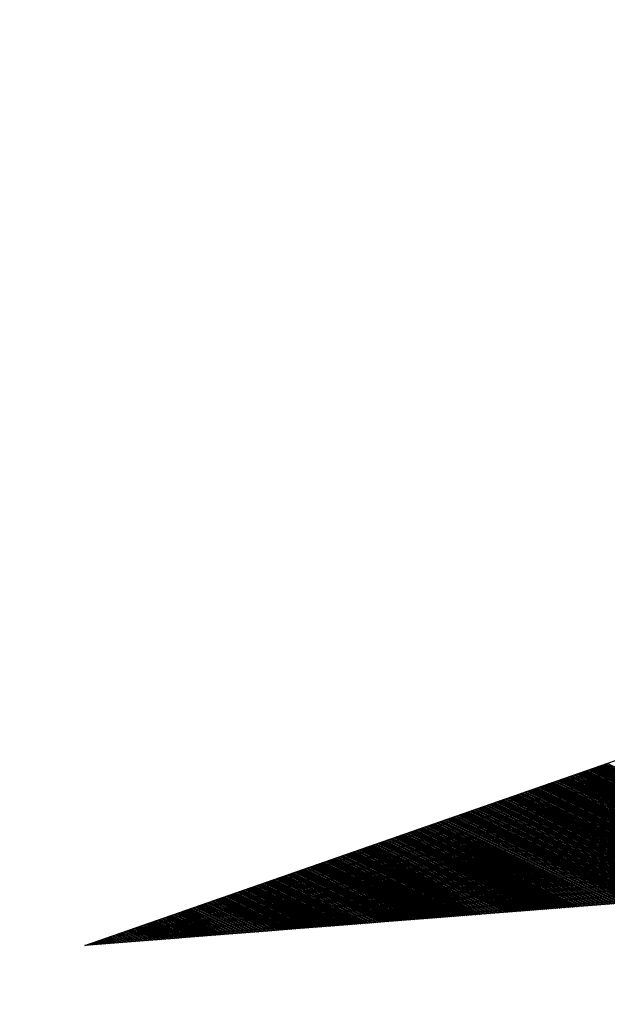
# Model space of a CAD drawing. Extents: x 447045 to 447634, y 442020 to 443192.
# Tile 20 of 24: x 447245.92 to 447249.27, y 443082.31 to 443087.94. Entities that reach past the tile are written whole.
import ezdxf

# ---------------------------------------------------------------- set-up
doc = ezdxf.new("R2010")
doc.units = 0
doc.header["$LTSCALE"] = 2
doc.header["$MEASUREMENT"] = 0
doc.linetypes.add('AUSGEZOGEN', pattern=[0])
doc.layers.get('0').update_dxf_attribs({"linetype": 'AUSGEZOGEN'})
for name, color, linetype in [('FBR', 8, 'CONTINUOUS'), ('GEF', 7, 'CONTINUOUS'), ('SCHLITZRINNE', 8, 'AUSGEZOGEN')]:
    doc.layers.add(name, color=color, linetype=linetype)

# ---------------------------------------------------------------- blocks, each defined once
blk = doc.blocks.new('*X5')
at = {"color": 0}
for p, q in [((725.8266378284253, 192.4825092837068), (726.9539871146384, 193.6098585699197)), ((725.8266378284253, 192.4736704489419), (726.9508338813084, 193.5978665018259)), ((725.8266378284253, 192.464831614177), (726.9476806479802, 193.5858744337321)), ((725.8266378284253, 192.4559927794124), (726.9445274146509, 193.573882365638)), ((725.8266378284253, 192.4471539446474), (726.9413741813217, 193.561890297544)), ((725.8266378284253, 192.4383151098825), (726.9382209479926, 193.5498982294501)), ((725.8266378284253, 192.4294762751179), (726.9350677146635, 193.5379061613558)), ((725.8266378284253, 192.420637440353), (726.931914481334, 193.5259140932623)), ((725.8266378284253, 192.4117986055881), (726.9287612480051, 193.513922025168)), ((725.8266378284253, 192.4029597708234), (726.925608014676, 193.5019299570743)), ((725.8266378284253, 192.3941209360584), (726.9224547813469, 193.4899378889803)), ((725.8266378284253, 192.3852821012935), (726.9193015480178, 193.4779458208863)), ((725.8266378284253, 192.3764432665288), (726.9161483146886, 193.4659537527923)), ((725.8266378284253, 192.3676044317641), (726.9129950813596, 193.4539616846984)), ((725.8266378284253, 192.3587655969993), (726.9098418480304, 193.4419696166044)), ((725.8266378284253, 192.3499267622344), (726.9066886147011, 193.4299775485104)), ((725.8266378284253, 192.3410879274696), (726.9035353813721, 193.4179854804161)), ((725.8266378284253, 192.3322490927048), (726.900382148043, 193.4059934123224)), ((725.8266378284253, 192.3234102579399), (726.8972289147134, 193.3940013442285)), ((725.8266378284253, 192.314571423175), (726.8940756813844, 193.3820092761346)), ((725.8266378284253, 192.3057325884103), (726.8909224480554, 193.3700172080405)), ((725.8266378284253, 192.2968937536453), (726.8877692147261, 193.3580251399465)), ((725.8266378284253, 192.2880549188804), (726.8846159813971, 193.3460330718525)), ((725.8266378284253, 192.2792160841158), (726.8814627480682, 193.3340410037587)), ((725.8266378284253, 192.2703772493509), (726.878309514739, 193.3220489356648)), ((725.8266378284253, 192.2615384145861), (726.8751562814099, 193.3100568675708)), ((725.8266378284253, 192.2526995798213), (726.8720030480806, 193.2980647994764)), ((725.8266378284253, 192.2438607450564), (726.8688498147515, 193.2860727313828)), ((725.8266378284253, 192.2350219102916), (726.8656965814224, 193.2740806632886)), ((725.8266378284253, 192.2261830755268), (726.8625433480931, 193.2620885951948)), ((725.8266378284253, 192.2173442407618), (726.8593901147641, 193.2500965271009)), ((725.8266378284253, 192.2085054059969), (726.8562368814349, 193.2381044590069)), ((725.8266378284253, 192.1996665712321), (726.8530836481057, 193.2261123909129)), ((725.8266378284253, 192.1908277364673), (726.8499304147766, 193.2141203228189)), ((725.8266378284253, 192.1819889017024), (726.8467771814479, 193.202128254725)), ((725.8266378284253, 192.1731500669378), (726.8436239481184, 193.1901361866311)), ((725.8266378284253, 192.1643112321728), (726.8404707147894, 193.1781441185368)), ((725.8266378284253, 192.1554723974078), (726.8373174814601, 193.1661520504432)), ((725.8266378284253, 192.1466335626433), (726.834164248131, 193.1541599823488)), ((725.8266378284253, 192.1377947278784), (726.8310110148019, 193.1421679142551)), ((725.8266378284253, 192.1289558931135), (726.8278577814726, 193.1301758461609)), ((725.8266378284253, 192.1201170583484), (726.8247045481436, 193.1181837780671)), ((725.8266378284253, 192.1112782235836), (726.8215513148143, 193.1061917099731)), ((725.8266378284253, 192.1024393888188), (726.8183980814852, 193.0941996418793)), ((725.8266378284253, 192.0936005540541), (726.815244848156, 193.0822075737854)), ((725.8266378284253, 192.0847617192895), (726.8120916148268, 193.0702155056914)), ((725.8266378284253, 192.0759228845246), (726.8089383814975, 193.0582234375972)), ((725.8266378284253, 192.0670840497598), (726.8057851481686, 193.0462313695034)), ((725.8266378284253, 192.0582452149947), (726.8026319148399, 193.0342393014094)), ((725.8266378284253, 192.0494063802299), (726.7994786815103, 193.0222472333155)), ((725.8266378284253, 192.0405675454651), (726.796325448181, 193.0102551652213)), ((725.8266378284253, 192.0317287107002), (726.7931722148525, 192.9982630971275)), ((725.8266378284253, 192.0228898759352), (726.7900189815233, 192.9862710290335)), ((725.8266378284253, 192.0140510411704), (726.7868657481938, 192.9742789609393)), ((725.8266378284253, 192.0052122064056), (726.7837125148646, 192.9622868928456)), ((725.8266378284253, 191.9963733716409), (726.7805592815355, 192.9502948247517)), ((725.8266378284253, 191.9875345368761), (726.7774060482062, 192.9383027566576)), ((725.8266378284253, 191.9786957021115), (726.7742528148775, 192.9263106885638)), ((725.8266378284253, 191.9698568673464), (726.7710995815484, 192.9143186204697)), ((725.8266378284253, 191.9610180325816), (726.7679463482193, 192.9023265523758)), ((725.8266378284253, 191.9521791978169), (726.7647931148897, 192.8903344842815)), ((725.8266378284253, 191.9433403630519), (726.7616398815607, 192.8783424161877)), ((725.8266378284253, 191.9345015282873), (726.7584866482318, 192.8663503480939)), ((725.8266378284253, 191.9256626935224), (726.7553334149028, 192.8543582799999)), ((725.8266378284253, 191.9168238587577), (726.7521801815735, 192.842366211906)), ((725.8266378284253, 191.9079850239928), (726.7490269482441, 192.8303741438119)), ((725.8266378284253, 191.8991461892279), (726.7458737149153, 192.818382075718)), ((725.8266378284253, 191.890307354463), (726.7427204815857, 192.806390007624)), ((725.8266378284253, 191.8814685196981), (726.7395672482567, 192.79439793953)), ((725.8266378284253, 191.8726296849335), (726.7364140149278, 192.7824058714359)), ((725.8266378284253, 191.8637908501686), (726.7332607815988, 192.770413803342)), ((725.8266378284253, 191.8549520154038), (726.7301075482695, 192.7584217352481)), ((725.8266378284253, 191.846113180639), (726.7269543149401, 192.746429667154)), ((725.8266378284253, 191.8372743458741), (726.7238010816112, 192.7344375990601)), ((725.8266378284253, 191.8284355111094), (726.7206478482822, 192.7224455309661)), ((725.8266378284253, 191.8195966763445), (726.717494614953, 192.7104534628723)), ((725.8266378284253, 191.8107578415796), (726.7143413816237, 192.6984613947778)), ((725.8266378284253, 191.8019190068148), (726.7111881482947, 192.6864693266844)), ((725.8266378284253, 191.79308017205), (726.7080349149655, 192.6744772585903)), ((725.8266378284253, 191.784241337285), (726.7048816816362, 192.6624851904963)), ((725.8266378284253, 191.7754025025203), (726.7017284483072, 192.6504931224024)), ((725.8266378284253, 191.7665636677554), (726.6985752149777, 192.6385010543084)), ((725.8266378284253, 191.7577248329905), (726.695421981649, 192.6265089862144)), ((725.8266378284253, 191.7488859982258), (726.6922687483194, 192.6145169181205)), ((725.8266378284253, 191.7400471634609), (726.6891155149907, 192.6025248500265)), ((725.8266378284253, 191.7312083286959), (726.6859622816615, 192.5905327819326)), ((725.8266378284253, 191.7223694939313), (726.6828090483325, 192.5785407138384)), ((725.8266378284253, 191.7135306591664), (726.6796558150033, 192.5665486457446)), ((725.8266378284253, 191.7046918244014), (726.6765025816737, 192.5545565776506)), ((725.8266378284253, 191.6958529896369), (726.673349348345, 192.5425645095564)), ((725.8266378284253, 191.687014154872), (726.6701961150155, 192.5305724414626)), ((725.8266378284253, 191.6781753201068), (726.6670428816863, 192.5185803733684)), ((725.8266378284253, 191.6693364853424), (726.6638896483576, 192.5065883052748)), ((725.8266378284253, 191.6604976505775), (726.6607364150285, 192.4945962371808)), ((725.8266378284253, 191.6516588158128), (726.6575831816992, 192.4826041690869)), ((725.8266378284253, 191.6428199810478), (726.6544299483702, 192.4706121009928)), ((725.8266378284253, 191.6339811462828), (726.651276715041, 192.4586200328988)), ((725.8266378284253, 191.6251423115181), (726.648123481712, 192.446627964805)), ((725.8266378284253, 191.6163034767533), (726.6449702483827, 192.434635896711)), ((725.8266378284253, 191.6074646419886), (726.6418170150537, 192.4226438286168)), ((725.8266378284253, 191.5986258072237), (726.6386637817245, 192.410651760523)), ((725.8266378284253, 191.5897869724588), (726.6355105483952, 192.3986596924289)), ((725.8266378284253, 191.5809481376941), (726.6323573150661, 192.3866676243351)), ((725.8266378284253, 191.5721093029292), (726.629204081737, 192.3746755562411)), ((725.8266378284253, 191.5632704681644), (726.626050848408, 192.3626834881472)), ((725.8266378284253, 191.5544316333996), (726.6228976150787, 192.350691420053)), ((725.8266378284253, 191.5455927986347), (726.6197443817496, 192.338699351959)), ((725.8266378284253, 191.5367539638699), (726.6165911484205, 192.3267072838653)), ((725.8266378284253, 191.527915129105), (726.6134379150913, 192.3147152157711)), ((725.8266378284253, 191.5190762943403), (726.6102846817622, 192.3027231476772)), ((725.8266378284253, 191.5102374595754), (726.607131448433, 192.2907310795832)), ((725.8266378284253, 191.5013986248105), (726.6039782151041, 192.2787390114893)), ((725.8266378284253, 191.4925597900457), (726.6008249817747, 192.2667469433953)), ((725.8266378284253, 191.4837209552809), (726.5976717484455, 192.2547548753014)), ((725.8266378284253, 191.4748821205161), (726.5945185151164, 192.2427628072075)), ((725.8266378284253, 191.4660432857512), (726.5913652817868, 192.2307707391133)), ((725.8266378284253, 191.4572044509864), (726.5882120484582, 192.2187786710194)), ((725.8266378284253, 191.4483656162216), (726.585058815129, 192.2067866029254)), ((725.8266378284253, 191.4395267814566), (726.5819055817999, 192.1947945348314)), ((725.8266378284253, 191.430687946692), (726.5787523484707, 192.1828024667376)), ((725.8266378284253, 191.4218491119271), (726.5755991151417, 192.1708103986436)), ((725.8266378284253, 191.4130102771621), (726.5724458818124, 192.1588183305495)), ((725.8266378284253, 191.4041714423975), (726.5692926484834, 192.1468262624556)), ((725.8266378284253, 191.3953326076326), (726.5661394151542, 192.1348341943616)), ((725.8266378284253, 191.3864937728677), (726.562986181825, 192.1228421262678)), ((725.8266378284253, 191.3776549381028), (726.5598329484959, 192.1108500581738)), ((725.8266378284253, 191.368816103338), (726.5566797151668, 192.0988579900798)), ((725.8266378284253, 191.3599772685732), (726.5535264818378, 192.0868659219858)), ((725.8266378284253, 191.3511384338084), (726.5503732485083, 192.0748738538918)), ((725.8266378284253, 191.3422995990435), (726.5472200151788, 192.0628817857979)), ((725.8266378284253, 191.3334607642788), (726.5440667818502, 192.0508897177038)), ((725.8266378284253, 191.3246219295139), (726.5409135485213, 192.0388976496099)), ((725.8266378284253, 191.3157830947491), (726.5377603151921, 192.026905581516)), ((725.8266378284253, 191.3069442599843), (726.534607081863, 192.014913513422)), ((725.8266378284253, 191.2981054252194), (726.5314538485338, 192.0029214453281)), ((725.8266378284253, 191.2892665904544), (726.5283006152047, 191.990929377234)), ((725.8266378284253, 191.2804277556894), (726.5251473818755, 191.9789373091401)), ((725.8266378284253, 191.2715889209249), (726.5219941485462, 191.966945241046)), ((725.8266378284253, 191.26275008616), (726.5188409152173, 191.9549531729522)), ((725.8266378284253, 191.2539112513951), (726.5156876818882, 191.942961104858)), ((725.8266378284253, 191.2450724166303), (726.5125344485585, 191.9309690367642)), ((725.8266378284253, 191.2362335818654), (726.5093812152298, 191.9189769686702)), ((725.8266378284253, 191.2273947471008), (726.5062279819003, 191.9069849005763)), ((725.8266378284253, 191.2185559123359), (726.5030747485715, 191.8949928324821)), ((725.8266378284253, 191.2097170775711), (726.4999215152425, 191.8830007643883)), ((725.8266378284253, 191.2008782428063), (726.4967682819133, 191.8710086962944)), ((725.8266378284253, 191.1920394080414), (726.4936150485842, 191.8590166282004)), ((725.8266378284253, 191.1832005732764), (726.490461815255, 191.8470245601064)), ((725.8266378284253, 191.1743617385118), (726.4873085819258, 191.8350324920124)), ((725.8266378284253, 191.1655229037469), (726.4841553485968, 191.8230404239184)), ((725.8266378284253, 191.156684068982), (726.4810021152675, 191.8110483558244)), ((725.8266378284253, 191.1478452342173), (726.4778488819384, 191.7990562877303)), ((725.8266378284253, 191.1390063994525), (726.4746956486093, 191.7870642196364)), ((725.8266378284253, 191.1301675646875), (726.47154241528, 191.7750721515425)), ((725.8266378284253, 191.1213287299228), (726.468389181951, 191.7630800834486)), ((725.8266378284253, 191.112489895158), (726.4652359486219, 191.7510880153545)), ((725.8266378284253, 191.1036510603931), (726.4620827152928, 191.7390959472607)), ((725.8266378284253, 191.0948122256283), (726.4589294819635, 191.7271038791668)), ((725.8266378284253, 191.0859733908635), (726.4557762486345, 191.7151118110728)), ((725.8266378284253, 191.0771345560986), (726.4526230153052, 191.7031197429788)), ((725.8266378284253, 191.0682957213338), (726.4494697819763, 191.6911276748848)), ((725.8266378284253, 191.059456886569), (726.4463165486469, 191.6791356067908)), ((725.8266378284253, 191.0506180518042), (726.4431633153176, 191.6671435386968)), ((725.8266378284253, 191.0417792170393), (726.4400100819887, 191.6551514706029)), ((725.8266378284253, 191.0329403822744), (726.4368568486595, 191.643159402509)), ((725.8266378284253, 191.0241015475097), (726.4337036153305, 191.631167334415)), ((725.8266378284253, 191.0152627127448), (726.4305503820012, 191.6191752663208)), ((725.8266378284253, 191.00642387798), (726.4273971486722, 191.607183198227)), ((725.8266378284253, 190.9975850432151), (726.424243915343, 191.5951911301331)), ((725.8266378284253, 190.9887462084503), (726.4210906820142, 191.5831990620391)), ((725.8266378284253, 190.9799073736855), (726.4179374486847, 191.571206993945)), ((725.8266378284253, 190.9710685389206), (726.4147842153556, 191.5592149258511)), ((725.8266378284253, 190.9622297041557), (726.4116309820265, 191.5472228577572)), ((725.8266378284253, 190.9533908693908), (726.4084777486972, 191.5352307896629)), ((725.8266378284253, 190.944552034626), (726.4053245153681, 191.5232387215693)), ((725.8266378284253, 190.9357131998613), (726.402171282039, 191.511246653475)), ((725.8266378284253, 190.9268743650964), (726.3990180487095, 191.4992545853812)), ((725.8266378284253, 190.9180355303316), (726.3958648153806, 191.4872625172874)), ((725.8266378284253, 190.9091966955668), (726.3927115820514, 191.4752704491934)), ((725.8266378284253, 190.900357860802), (726.3895583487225, 191.4632783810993)), ((725.8266378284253, 190.8915190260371), (726.3864051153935, 191.4512863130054)), ((725.8266378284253, 190.8826801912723), (726.3832518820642, 191.4392942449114)), ((725.8266378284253, 190.8738413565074), (726.380098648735, 191.4273021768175)), ((725.8266378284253, 190.8650025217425), (726.376945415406, 191.4153101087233)), ((725.8266378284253, 190.8561636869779), (726.3737921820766, 191.4033180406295)), ((725.8266378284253, 190.8473248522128), (726.3706389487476, 191.3913259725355)), ((725.8266378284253, 190.838486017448), (726.3674857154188, 191.3793339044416)), ((725.8266378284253, 190.8296471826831), (726.3643324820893, 191.3673418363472)), ((725.8266378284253, 190.8208083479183), (726.3611792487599, 191.3553497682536)), ((725.8266378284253, 190.8119695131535), (726.358026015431, 191.3433577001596)), ((725.8266378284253, 190.8031306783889), (726.354872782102, 191.3313656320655)), ((725.8266378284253, 190.794291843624), (726.3517195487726, 191.3193735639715)), ((725.8266378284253, 190.7854530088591), (726.3485663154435, 191.3073814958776)), ((725.8266378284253, 190.7766141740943), (726.3454130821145, 191.2953894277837)), ((725.8266378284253, 190.7677753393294), (726.3422598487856, 191.2833973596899)), ((725.8266378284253, 190.7589365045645), (726.3391066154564, 191.2714052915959)), ((725.8266378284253, 190.7500976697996), (726.3359533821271, 191.2594132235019)), ((725.8266378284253, 190.741258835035), (726.3328001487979, 191.2474211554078)), ((725.8266378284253, 190.73242000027), (726.3296469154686, 191.235429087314)), ((725.8266378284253, 190.7235811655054), (726.3264936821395, 191.22343701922)), ((725.8266378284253, 190.7147423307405), (726.3233404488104, 191.211444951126)), ((725.8266378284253, 190.7059034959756), (726.3201872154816, 191.1994528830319)), ((725.8266378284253, 190.6970646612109), (726.3170339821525, 191.187460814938)), ((725.8266378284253, 190.688225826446), (726.3138807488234, 191.1754687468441)), ((725.8266378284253, 190.679386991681), (726.3107275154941, 191.16347667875)), ((725.8266378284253, 190.6705481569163), (726.3075742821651, 191.1514846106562)), ((725.8266378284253, 190.6617093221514), (726.3044210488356, 191.1394925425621)), ((725.8266378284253, 190.6528704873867), (726.3012678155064, 191.1275004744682)), ((725.8266378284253, 190.6440316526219), (726.2981145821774, 191.1155084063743)), ((725.8266378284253, 190.6351928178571), (726.2949613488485, 191.1035163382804)), ((725.8266378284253, 190.6263539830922), (726.2918081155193, 191.0915242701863)), ((725.8266378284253, 190.6175151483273), (726.2886548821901, 191.0795322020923)), ((725.8266378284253, 190.6086763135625), (726.2855016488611, 191.0675401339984)), ((725.8266378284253, 190.5998374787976), (726.2823484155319, 191.0555480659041)), ((725.8266378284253, 190.5909986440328), (726.2791951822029, 191.0435559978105)), ((725.8266378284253, 190.5821598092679), (726.2760419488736, 191.0315639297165)), ((725.8266378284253, 190.573320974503), (726.2728887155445, 191.0195718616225)), ((725.8266378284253, 190.5644821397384), (726.2697354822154, 191.0075797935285)), ((725.8266378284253, 190.5556433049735), (726.2665822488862, 190.9955877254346)), ((725.8266378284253, 190.5468044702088), (726.2634290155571, 190.9835956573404)), ((725.8266378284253, 190.5379656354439), (726.260275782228, 190.9716035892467)), ((725.8266378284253, 190.5291268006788), (726.2571225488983, 190.9596115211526)), ((725.8266378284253, 190.520287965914), (726.2539693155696, 190.9476194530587)), ((725.8266378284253, 190.5114491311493), (726.2508160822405, 190.9356273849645)), ((725.8266378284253, 190.5026102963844), (726.2476628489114, 190.9236353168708)), ((725.8266378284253, 190.4937714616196), (726.2445096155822, 190.9116432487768)), ((725.8266378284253, 190.4849326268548), (726.2413563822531, 190.8996511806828)), ((725.8266378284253, 190.4760937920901), (726.238203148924, 190.8876591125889)), ((725.8266378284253, 190.4672549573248), (726.2350499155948, 190.8756670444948)), ((725.8266378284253, 190.4584161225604), (726.2318966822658, 190.8636749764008)), ((725.8266378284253, 190.4495772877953), (726.2287434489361, 190.8516829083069)), ((725.8266378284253, 190.4407384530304), (726.2255902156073, 190.8396908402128)), ((725.8266378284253, 190.4318996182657), (726.2224369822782, 190.8276987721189)), ((725.8266378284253, 190.4230607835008), (726.2192837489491, 190.8157067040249)), ((725.8266378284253, 190.414221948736), (726.2161305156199, 190.8037146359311)), ((725.8266378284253, 190.4053831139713), (726.2129772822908, 190.7917225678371)), ((725.8266378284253, 190.3965442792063), (726.2098240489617, 190.779730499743)), ((725.8266378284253, 190.3877054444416), (726.2066708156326, 190.767738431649)), ((725.8266378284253, 190.3788666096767), (726.2035175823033, 190.7557463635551)), ((725.8266378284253, 190.3700277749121), (726.2003643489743, 190.743754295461)), ((725.8266378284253, 190.3611889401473), (726.1972111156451, 190.7317622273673)), ((725.8266378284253, 190.3523501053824), (726.1940578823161, 190.7197701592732)), ((725.8266378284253, 190.3435112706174), (726.1909046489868, 190.7077780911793)), ((725.8266378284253, 190.3346724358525), (726.1877514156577, 190.6957860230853)), ((725.8266378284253, 190.3258336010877), (726.1845981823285, 190.6837939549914)), ((725.8266378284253, 190.3169947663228), (726.1814449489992, 190.6718018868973)), ((725.8266378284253, 190.308155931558), (726.1782917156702, 190.6598098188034)), ((725.8266378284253, 190.2993170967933), (726.1751384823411, 190.6478177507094)), ((725.8266378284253, 190.2904782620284), (726.1719852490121, 190.6358256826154)), ((725.8266378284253, 190.2816394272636), (726.1688320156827, 190.6238336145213)), ((725.8266378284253, 190.2728005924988), (726.1656787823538, 190.6118415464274)), ((725.8266378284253, 190.2639617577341), (726.1625255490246, 190.5998494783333)), ((725.8266378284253, 190.2551229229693), (726.1593723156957, 190.5878574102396)), ((725.8266378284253, 190.2462840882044), (726.1562190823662, 190.5758653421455)), ((725.8266378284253, 190.2374452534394), (726.1530658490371, 190.5638732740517)), ((725.8266378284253, 190.2286064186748), (726.149912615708, 190.5518812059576)), ((725.8266378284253, 190.2197675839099), (726.1467593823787, 190.5398891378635)), ((725.8266378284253, 190.210928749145), (726.1436061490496, 190.5278970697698)), ((725.8266378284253, 190.2020899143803), (726.1404529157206, 190.5159050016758)), ((725.8266378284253, 190.1932510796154), (726.1372996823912, 190.5039129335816)), ((725.8266378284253, 190.1844122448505), (726.1341464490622, 190.4919208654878)), ((725.8266378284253, 190.1755734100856), (726.1309932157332, 190.4799287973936)), ((725.8266378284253, 190.1667345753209), (726.1278399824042, 190.4679367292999)), ((725.8266378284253, 190.1578957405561), (726.1246867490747, 190.4559446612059)), ((725.8266378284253, 190.1490569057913), (726.1215335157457, 190.4439525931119)), ((725.8266378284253, 190.1402180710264), (726.1183802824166, 190.431960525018)), ((725.8266378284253, 190.1313792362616), (726.1152270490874, 190.419968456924)), ((725.8266378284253, 190.1225404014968), (726.1120738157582, 190.4079763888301)), ((725.8266378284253, 190.1137015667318), (726.108920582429, 190.3959843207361)), ((725.8266378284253, 190.1048627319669), (726.1057673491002, 190.3839922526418)), ((725.8266378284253, 190.0960238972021), (726.1026141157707, 190.3720001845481)), ((725.8266378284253, 190.0871850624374), (726.0994608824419, 190.3600081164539)), ((725.8266378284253, 190.0783462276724), (726.0963076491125, 190.3480160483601)), ((725.8266378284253, 190.0695073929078), (726.0931544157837, 190.336023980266)), ((725.8266378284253, 190.0606685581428), (726.0900011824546, 190.3240319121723)), ((725.8266378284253, 190.0518297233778), (726.0868479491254, 190.3120398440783)), ((725.8266378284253, 190.0429908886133), (726.083694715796, 190.3000477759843)), ((725.8266378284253, 190.0341520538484), (726.0805414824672, 190.2880557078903)), ((725.8266378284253, 190.0253132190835), (726.0773882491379, 190.2760636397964)), ((725.8266378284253, 190.0164743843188), (726.0742350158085, 190.2640715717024)), ((725.8266378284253, 190.0076355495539), (726.0710817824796, 190.2520795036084)), ((725.8266378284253, 189.9987967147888), (726.0679285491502, 190.2400874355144)), ((725.8266378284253, 189.9899578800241), (726.0647753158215, 190.2280953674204)), ((725.8266378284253, 189.9811190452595), (726.061622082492, 190.2161032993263)), ((725.8266378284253, 189.9722802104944), (726.0584688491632, 190.2041112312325)), ((725.8266378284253, 189.9634413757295), (726.0553156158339, 190.1921191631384)), ((725.8266378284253, 189.954602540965), (726.0521623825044, 190.1801270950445)), ((725.8266378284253, 189.9457637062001), (726.0490091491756, 190.1681350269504)), ((725.8266378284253, 189.9369248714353), (726.0458559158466, 190.1561429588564)), ((725.8266378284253, 189.9280860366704), (726.0427026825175, 190.1441508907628)), ((725.8266378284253, 189.9192472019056), (726.0395494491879, 190.1321588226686)), ((725.8266378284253, 189.9104083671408), (726.0363962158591, 190.1201667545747)), ((725.8266378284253, 189.9015695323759), (726.0332429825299, 190.1081746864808)), ((725.8266378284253, 189.8927306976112), (726.0300897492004, 190.0961826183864)), ((725.8266378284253, 189.8838918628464), (726.0269365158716, 190.0841905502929)), ((725.8266378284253, 189.8750530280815), (726.0237832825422, 190.0721984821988)), ((725.8266378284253, 189.8662141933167), (726.0206300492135, 190.0602064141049)), ((725.8266378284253, 189.8573753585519), (726.0174768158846, 190.0482143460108)), ((725.8266378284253, 189.848536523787), (726.0143235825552, 190.0362222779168)), ((725.8266378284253, 189.8396976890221), (726.011170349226, 190.0242302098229)), ((725.8266378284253, 189.8308588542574), (726.008017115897, 190.012238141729)), ((725.8266378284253, 189.8220200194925), (726.0048638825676, 190.0002460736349)), ((725.8266378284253, 189.8131811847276), (726.0017106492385, 189.988254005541)), ((725.8266378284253, 189.8043423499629), (725.9985574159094, 189.9762619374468)), ((725.8266378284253, 189.7955035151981), (725.9954041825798, 189.9642698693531)), ((725.8266378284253, 189.7866646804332), (725.9922509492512, 189.9522778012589)), ((725.8266378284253, 189.7778258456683), (725.9890977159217, 189.9402857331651)), ((725.8266378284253, 189.7689870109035), (725.9859444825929, 189.9282936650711)), ((725.8266378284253, 189.7601481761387), (725.9827912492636, 189.9163015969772)), ((725.8266378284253, 189.7513093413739), (725.9796380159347, 189.9043095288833)), ((725.8266378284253, 189.742470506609), (725.9764847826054, 189.8923174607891)), ((725.8266378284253, 189.7336316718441), (725.9733315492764, 189.8803253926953)), ((725.8266378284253, 189.7247928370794), (725.9701783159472, 189.8683333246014)), ((725.8266378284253, 189.7159540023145), (725.967025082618, 189.8563412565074)), ((725.8266378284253, 189.7071151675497), (725.9638718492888, 189.8443491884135)), ((725.8266378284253, 189.6982763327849), (725.9607186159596, 189.8323571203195)), ((725.8266378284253, 189.6894374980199), (725.9575653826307, 189.8203650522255)), ((725.8266378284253, 189.680598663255), (725.9544121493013, 189.8083729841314)), ((725.8266378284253, 189.6717598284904), (725.9512589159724, 189.7963809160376)), ((725.8266378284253, 189.6629209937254), (725.9481056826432, 189.7843888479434)), ((725.8266378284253, 189.6540821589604), (725.9449524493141, 189.7723967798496)), ((725.8266378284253, 189.6452433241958), (725.9417992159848, 189.7604047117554)), ((725.8266378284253, 189.6364044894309), (725.938645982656, 189.7484126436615)), ((725.8266378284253, 189.627565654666), (725.9354927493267, 189.7364205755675)), ((725.8266378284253, 189.6187268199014), (725.9323395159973, 189.7244285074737)), ((725.8266378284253, 189.6098879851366), (725.9291862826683, 189.7124364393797)), ((725.8266378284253, 189.6010491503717), (725.9260330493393, 189.7004443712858)), ((725.8266378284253, 189.5922103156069), (725.9228798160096, 189.6884523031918)), ((725.8266378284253, 189.583371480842), (725.9197265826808, 189.6764602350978)), ((725.8266378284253, 189.5745326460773), (725.9165733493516, 189.6644681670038)), ((725.8266378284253, 189.5656938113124), (725.9134201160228, 189.6524760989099)), ((725.8266378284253, 189.5568549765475), (725.9102668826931, 189.6404840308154)), ((725.8266378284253, 189.5480161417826), (725.9071136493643, 189.628491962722)), ((725.8266378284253, 189.5391773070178), (725.903960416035, 189.6164998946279)), ((725.8266378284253, 189.5303384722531), (725.9008071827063, 189.604507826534)), ((725.8266378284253, 189.5214996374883), (725.8976539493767, 189.5925157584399)), ((725.8266378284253, 189.5126608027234), (725.8945007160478, 189.5805236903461)), ((725.8266378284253, 189.5038219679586), (725.8913474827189, 189.5685316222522)), ((725.8266378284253, 189.4949831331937), (725.8881942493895, 189.5565395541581)), ((725.8266378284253, 189.4861442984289), (725.8850410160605, 189.5445474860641)), ((725.8266378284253, 189.477305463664), (725.881887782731, 189.5325554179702)), ((725.8266378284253, 189.468466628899), (725.8787345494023, 189.5205633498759)), ((725.8266378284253, 189.4596277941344), (725.8755813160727, 189.5085712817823)), ((725.8266378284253, 189.4507889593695), (725.8724280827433, 189.4965792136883)), ((725.8266378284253, 189.4419501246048), (725.8692748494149, 189.4845871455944)), ((725.8266378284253, 189.4331112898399), (725.8661216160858, 189.4725950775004)), ((725.8266378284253, 189.424272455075), (725.8629683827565, 189.4606030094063)), ((725.8266378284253, 189.4154336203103), (725.8598151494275, 189.4486109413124)), ((725.8266378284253, 189.4065947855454), (725.8566619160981, 189.4366188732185)), ((725.8266378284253, 189.3977559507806), (725.853508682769, 189.4246268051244)), ((725.8266378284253, 189.3889171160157), (725.85035544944, 189.4126347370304)), ((725.8266378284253, 189.3800782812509), (725.8472022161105, 189.4006426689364)), ((725.8266378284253, 189.3712394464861), (725.8440489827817, 189.3886506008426)), ((725.8266378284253, 189.3624006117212), (725.8408957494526, 189.3766585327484)), ((725.8266378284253, 189.3535617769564), (725.8377425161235, 189.3646664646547)), ((725.8266378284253, 189.3447229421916), (725.8345892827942, 189.3526743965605)), ((725.8266378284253, 189.3358841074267), (725.8314360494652, 189.3406823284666))]:
    blk.add_line(p, q, dxfattribs=at)
blk = doc.blocks.new('GEF')
at = {"color": 0}
for p, q in [((0.0096909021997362, 0.0175038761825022), (0.0096909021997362, 6.148001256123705)), ((1.621663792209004, 6.148001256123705), (0.0096909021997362, 0.0175038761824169))]:
    blk.add_line(p, q, dxfattribs=at)
blk.add_blockref('*X5', (-725.8169469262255, -189.3049303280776), dxfattribs=at)

msp = doc.modelspace()

# ---------------------------------------------------------------- hatches: boundary and pattern name
at = {"layer": 'SCHLITZRINNE'}
h = msp.add_hatch(dxfattribs=at)
h.set_pattern_fill('_USER', color=256, scale=1.5, angle=45, style=0, pattern_type=0)
h.set_pattern_definition([(334.2695901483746, (447234.5127272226, 443158.8401483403), (0.6512059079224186, 1.35127009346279), [])])
edge = h.paths.add_edge_path()
edge.add_arc((464490.7175438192, 449190.2495547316), 18279.89343786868, 199.256988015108, 199.2725912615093)
edge.add_arc((412789.2576575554, 431110.164703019), 36491.72717792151, 19.26941265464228, 19.275929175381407, ccw=False)
edge.add_line((447233.134, 443161.2700000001), (447233.6060244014, 443161.4349028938))
edge.add_arc((464490.7175437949, 449190.249554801), 18280.39343786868, 199.2569880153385, 199.2725912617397)
edge.add_arc((438988.1613027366, 440271.6982763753), 8736.655536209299, 19.248465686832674, 19.281113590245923, ccw=False)
edge.add_arc((439684.884197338, 440514.9838708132), 7998.678116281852, 19.2238186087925, 19.248465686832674, ccw=False)
edge.add_arc((551443.6805055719, 479485.6081539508), 110359.837036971, 199.2238149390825, 199.2304511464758)
edge.add_arc((461591.9284848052, 448142.3628786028), 15198.20419267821, 199.2304511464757, 199.2954143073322)
edge.add_arc((434066.5644204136, 438505.5905611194), 13965.35264760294, 19.22764435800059, 19.29541436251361, ccw=False)
edge.add_arc((446515.3391800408, 442847.4484587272), 781.1301442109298, 18.874057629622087, 19.227644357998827, ccw=False)
edge.add_arc((443272.1578874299, 441738.6996315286), 4208.59989003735, 18.721726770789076, 18.874057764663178, ccw=False)
edge.add_arc((445875.7446372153, 442621.065670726), 1459.557549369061, 18.158793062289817, 18.72172677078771, ccw=False)
edge.add_arc((444728.6532720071, 442244.8351673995), 2666.772522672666, 17.742332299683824, 18.158793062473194, ccw=False)
edge.add_arc((445572.4217009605, 442514.803087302), 1780.867426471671, 17.477765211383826, 17.74233229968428, ccw=False)
edge.add_arc((445655.9223158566, 442541.0951066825), 1693.325305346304, 17.206445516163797, 17.477765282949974, ccw=False)
edge.add_arc((445949.7367177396, 442632.082078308), 1385.745182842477, 16.534274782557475, 17.206445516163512, ccw=False)
edge.add_arc((445777.9256488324, 442581.0775038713), 1564.967140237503, 15.901763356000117, 16.534274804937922, ccw=False)
edge.add_arc((444610.2498572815, 442248.4174516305), 2779.104473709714, 15.717077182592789, 15.901763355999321, ccw=False)
edge.add_arc((445469.3841440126, 442490.1855316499), 1886.600396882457, 15.492922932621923, 15.71707716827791, ccw=False)
edge.add_arc((444501.3018579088, 442221.8413207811), 2891.185847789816, 15.151693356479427, 15.49292293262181, ccw=False)
edge.add_arc((444653.0003013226, 442262.919567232), 2734.024020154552, 14.800793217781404, 15.15169336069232, ccw=False)
edge.add_arc((445305.3867260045, 442435.2971580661), 2059.248441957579, 14.553226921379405, 14.800793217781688, ccw=False)
edge.add_arc((445661.5778748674, 442527.7675625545), 1691.249922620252, 14.280051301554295, 14.55322700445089, ccw=False)
edge.add_arc((445825.2781955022, 442569.4335576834), 1522.330266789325, 13.754489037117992, 14.280051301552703, ccw=False)
edge.add_arc((444655.9725115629, 442283.2091768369), 2726.157571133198, 13.361751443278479, 13.754489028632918, ccw=False)
edge.add_arc((444873.7445731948, 442334.9361968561), 2502.326484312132, 13.156370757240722, 13.361751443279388, ccw=False)
edge.add_arc((445203.5665272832, 442412.0303197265), 2163.614179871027, 12.935498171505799, 13.156370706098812, ccw=False)
edge.add_arc((445591.1524972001, 442501.0521217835), 1765.936213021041, 12.36851844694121, 12.935498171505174, ccw=False)
edge.add_arc((445707.2559674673, 442526.5122554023), 1647.073964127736, 11.781436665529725, 12.368518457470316, ccw=False)
edge.add_arc((445429.9941138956, 442468.6829810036), 1930.302423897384, 11.594814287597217, 11.781436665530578, ccw=False)
edge.add_arc((442977.0603987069, 441965.3993853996), 4434.33480961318, 11.471684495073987, 11.59481397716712, ccw=False)
edge.add_arc((444371.6934236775, 442248.4229983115), 3011.273447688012, 11.050893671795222, 11.471684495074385, ccw=False)
edge.add_arc((446428.11335783, 442650.0465261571), 916.0015312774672, 10.287944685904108, 11.050893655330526, ccw=False)
edge.add_arc((445293.5438072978, 442444.106887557), 2069.110025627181, 9.832006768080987, 10.287944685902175, ccw=False)
edge.add_arc((438489.7745608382, 441264.9773509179), 8974.298105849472, 9.613081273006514, 9.832006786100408, ccw=False)
edge.add_arc((-516898.9809261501, 279448.6900894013), 977969.7495575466, 9.612262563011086, 9.613081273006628, ccw=False)
edge.add_arc((439111.8192036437, 441356.2794889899), 8345.741258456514, 9.603416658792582, 9.61227924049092, ccw=False)
edge.add_arc((371773.6318437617, 429962.7471930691), 76641.01236189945, 9.590854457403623, 9.603416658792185, ccw=False)
edge.add_arc((456011.6550815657, 444189.1683239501), 8789.8725663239, 189.5423691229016, 189.6519019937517)
edge.add_arc((455543.1851558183, 444109.4959913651), 8314.676026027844, 189.6519019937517, 189.6840918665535)
edge.add_arc((393564.9242098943, 433546.2457900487), 54557.31384556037, 9.66554402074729, 9.670449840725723, ccw=False)

# ---------------------------------------------------------------- linework, layer by layer
at = {"layer": 'FBR'}
for points in [[(447358.9473806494, 442729.41333027, 5.4597560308e-06), (447365.2088651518, 442692.4394217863, -2.781310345e-06), (447371.4703496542, 442655.4655133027, -2.6786460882e-06), (447379.8183651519, 442606.1674217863, 3.2175724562e-06), (447388.1663806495, 442556.8693302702)], [(447247.3080008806, 443165.7971051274), (447255.0237192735, 443143.7505937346, -6.4311372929e-06), (447259.1527563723, 443131.9519877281, 2.23068798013e-05), (447263.2817934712, 443120.1533817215, 0.0002456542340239), (447263.3216096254, 443120.0398034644, -3.67736460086e-05), (447263.5880256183, 443119.280850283, -0.0017066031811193), (447266.6445463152, 443110.4754591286, -0.0010633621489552), (447271.4716214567, 443096.3166433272, -0.0019912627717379), (447274.9413123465, 443085.9320292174, -0.0009070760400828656), (447277.5758631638, 443077.8921905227)], [(447245.544555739, 443066.6817207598, -9.463678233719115e-06), (447247.4897563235, 443060.8239488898, -0.0013013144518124), (447247.706, 443060.1669999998, -0.0020081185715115), (447251.6587311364, 443047.8854668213, -0.0021524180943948), (447255.2509999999, 443036.3969999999, -0.0022340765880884), (447258.8882538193, 443024.3960372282, -0.0022619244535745), (447262.374, 443012.5109999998, -0.0011749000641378), (447265.9870587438, 442999.8707952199, -0.0013149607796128), (447269.159, 442988.5609999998, -0.0009664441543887), (447272.6049340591, 442976.0550789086, -0.0010408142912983), (447275.7579999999, 442964.4299999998, -0.0014725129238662), (447278.6664149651, 442953.4895489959, -0.0013323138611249), (447281.8129999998, 442941.3799999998, -0.0020558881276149)]]:
    msp.add_lwpolyline(points, format="xyb", dxfattribs=at)

# ---------------------------------------------------------------- block references
at = {"layer": 'GEF', "rotation": 289.2329370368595}
msp.add_blockref('GEF', (447246.267361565, 443082.6546674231), dxfattribs=at)

doc.saveas('drawing.dxf')
